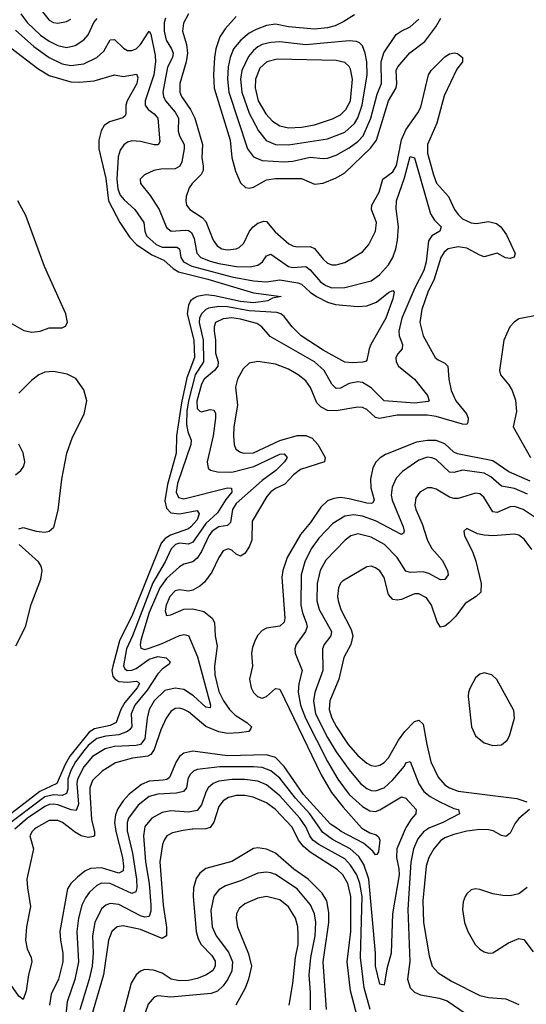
# Model space of a CAD drawing. Header units: inches. Extents: x 1649636 to 1815363, y 506543 to 641975.
# Tile 178 of 256: x 1730255 to 1732584, y 549194 to 553723. Entities that reach past the tile are written whole.
import ezdxf

# ---------------------------------------------------------------- set-up
doc = ezdxf.new("R2010")
doc.units = ezdxf.units.IN
doc.header["$MEASUREMENT"] = 0
doc.layers.add('B7534', color=7, linetype='Continuous')
doc.layers.add('B7535', color=7, linetype='Continuous')

msp = doc.modelspace()

# ---------------------------------------------------------------- linework, layer by layer
at = {"layer": 'B7534', "color": 5}
for points, elevation in [([(1730322.9, 550000), (1730312, 549990), (1730301.8, 549970), (1730317.5, 549910), (1730287.4, 549770), (1730289.7, 549730), (1730304.9, 549644.9), (1730285.2, 549550), (1730281.9, 549490), (1730289.3, 549450), (1730307.5, 549410), (1730310.1, 549390), (1730294.4, 549330), (1730284, 549256), (1730270, 549216.8), (1730250, 549231.2), (1730119.5, 549419.5), (1730069.9, 549509.9), (1730000, 549602.6)], 380), ([(1730694.5, 550000), (1730696.1, 549990), (1730727.9, 549870), (1730732.4, 549830), (1730730, 549808.5), (1730710, 549797.8), (1730630, 549822.1), (1730580.5, 549819.5), (1730553.6, 549806.4), (1730520.4, 549779.6), (1730490.1, 549750), (1730474.9, 549725.1), (1730439.5, 549530), (1730441.8, 549490), (1730453.5, 549430), (1730453.3, 549390), (1730432.6, 549310), (1730399.5, 549240.5), (1730392.1, 549190)], 420), ([(1730748.4, 550000), (1730748.4, 549991.6), (1730773.8, 549890), (1730792.3, 549770), (1730793, 549730), (1730787.8, 549712.2), (1730770, 549703.6), (1730670, 549749.9), (1730630, 549751.2), (1730610, 549741.5), (1730575.7, 549710), (1730556.5, 549683.5), (1730541, 549650), (1730524.8, 549590), (1730517.6, 549530), (1730524.7, 549390), (1730508.6, 549308.6), (1730473.5, 549206.5), (1730460.4, 549090)], 440), ([(1730595.9, 550000), (1730598.2, 549990), (1730598.3, 549970), (1730594.4, 549965.6), (1730570, 549961.9), (1730536.8, 549970), (1730507.1, 549987.1), (1730490.5, 550000)], 380), ([(1730828.1, 550000), (1730823.7, 549970), (1730833.6, 549850), (1730850, 549750), (1730857, 549650), (1730857.1, 549622.9), (1730850, 549599), (1730830, 549595.8), (1730810, 549601.7), (1730710, 549653.3), (1730670, 549657.7), (1730650, 549650.5), (1730630, 549632.9), (1730600.3, 549570), (1730589.4, 549510), (1730592.8, 549430), (1730587.6, 549370), (1730574.4, 549310), (1730531, 549169)], 460), ([(1731047.8, 550000), (1731005.9, 549994.1), (1730957.5, 549982.5), (1730931.3, 549968.7), (1730918.1, 549950), (1730910.8, 549929.2), (1730898.2, 549850), (1730913.9, 549650), (1730930.1, 549549.9), (1730930.1, 549509.9), (1730910, 549497.6), (1730810, 549538.6), (1730730, 549555.6), (1730702.3, 549550), (1730678.4, 549530), (1730662.3, 549490), (1730639.3, 549330), (1730581.9, 549130)], 480), ([(1731813.4, 549110), (1731775.8, 549255.8), (1731760.5, 549390), (1731777.6, 549530), (1731776.8, 549690), (1731763.3, 549750), (1731739.9, 549790), (1731714.8, 549814.8), (1731590, 549894.9), (1731559.9, 549919.9), (1731536.1, 549950), (1731511.2, 550000)], 480), ([(1731865.9, 549170), (1731837.8, 549270), (1731820.9, 549410), (1731829.2, 549690), (1731817.9, 549750), (1731804, 549790), (1731775.1, 549835.1), (1731750, 549863.3), (1731629.4, 549929.4), (1731602.4, 549950), (1731588.1, 549970), (1731574.7, 550000)], 460), ([(1732027.6, 550000), (1731988.9, 549910), (1731986.6, 549870), (1731998.2, 549818.2), (1731999.6, 549790), (1731968.9, 549611.1), (1731962.5, 549430), (1731943, 549357), (1731930, 549282.7), (1731910, 549287.6), (1731890.6, 549370), (1731890.5, 549430), (1731860, 549770), (1731837.1, 549837.1), (1731813.8, 549873.8), (1731774.3, 549910), (1731693.2, 549953.2), (1731646.7, 549986.7), (1731637.4, 550000)], 440), ([(1731835.9, 550000), (1731863.8, 549983.8), (1731893.8, 549973.8), (1731904.7, 549964.7), (1731910, 549948.7), (1731903.8, 549896.2), (1731896.7, 549883.3), (1731890, 549881.7), (1731878.8, 549898.8), (1731835.1, 549935.1), (1731733.3, 549990), (1731718.5, 550000)], 420), ([(1732129.2, 550000), (1732111.7, 549988.3), (1732085, 549955), (1732064.6, 549910), (1732052.5, 549847.5), (1732039.7, 549630), (1732048, 549392), (1732037.7, 549310), (1732050, 549270.3), (1732069.7, 549249.7), (1732098.1, 549238.1), (1732183.3, 549223.3), (1732220.2, 549210), (1732307.9, 549150)], 460), ([(1732519.1, 550000), (1732510, 549982.2), (1732490, 549966.2), (1732470, 549971.4), (1732432.1, 549992.1), (1732410, 549996.4), (1732370, 549997.8), (1732310, 549990.8), (1732250, 549975.6), (1732210, 549959.7), (1732190, 549946.4), (1732158.2, 549910), (1732135.8, 549870), (1732123, 549830), (1732108, 549670), (1732111.6, 549570), (1732136.8, 549416.8), (1732151, 549370), (1732178.7, 549338.7), (1732240.4, 549300.4), (1732370, 549235), (1732410, 549225.4), (1732490, 549219.8), (1732550, 549194)], 480), ([(1731665.6, 549170), (1731650.2, 549390), (1731676.1, 549570), (1731676.3, 549616.3), (1731666, 549670), (1731645.6, 549705.6), (1731580.4, 549770), (1731515.4, 549815.4), (1731430, 549889.9), (1731390, 549908.2), (1731350, 549914), (1731330, 549910.6), (1731230, 549851.5), (1731110, 549818.5), (1731082.2, 549797.8), (1731066.7, 549773.3), (1731054.2, 549730), (1731051.8, 549690), (1731066.3, 549530), (1731075.2, 549495.2), (1731089.2, 549470), (1731138.4, 549418.4), (1731152.9, 549392.9), (1731152.8, 549370), (1731142.1, 549350), (1731113.5, 549330), (1731070, 549313.1), (1731030, 549304.2), (1730990, 549303), (1730950.6, 549310.6), (1730910, 549337), (1730870, 549352.1), (1730830, 549354.3), (1730810, 549347.2), (1730789.7, 549330.3), (1730767.8, 549292.2), (1730730.1, 549150.1)], 520), ([(1731591.3, 549168.7), (1731591.9, 549248.1), (1731584.8, 549330), (1731592.4, 549410), (1731612.4, 549510), (1731615.5, 549570), (1731610.5, 549610.5), (1731592.1, 549652.1), (1731530, 549725.2), (1731430, 549791.4), (1731410, 549799.4), (1731390, 549802), (1731350, 549797.1), (1731270, 549761.7), (1731200.8, 549739.2), (1731170, 549721.4), (1731147.7, 549692.3), (1731133.9, 549626.1), (1731140.1, 549550), (1731158.5, 549510), (1731214.6, 549434.6), (1731233.2, 549390), (1731230, 549347.6), (1731211.5, 549310), (1731190, 549279.5), (1731164.6, 549255.4), (1731135.4, 549244.6), (1730950, 549227.2), (1730890, 549233.2), (1730872.4, 549227.6), (1730844.7, 549195.3), (1730829.5, 549150)], 540), ([(1732587.6, 549732.4), (1732550, 549703.2), (1732510, 549693.9), (1732475.6, 549695.6), (1732430, 549702.9), (1732370, 549723.1), (1732350, 549725.6), (1732330, 549720.4), (1732310, 549702.6), (1732303, 549690), (1732294.2, 549665.8), (1732290.1, 549630), (1732300.1, 549570), (1732315.5, 549530), (1732349.4, 549470), (1732370, 549447.6), (1732390, 549435.2), (1732410, 549430.2), (1732430, 549431.8), (1732502.2, 549477.8), (1732550, 549497.4), (1732572.3, 549492.3), (1732616.1, 549436.1)], 520), ([(1731494.2, 549190), (1731510.3, 549290), (1731522.2, 549410), (1731534.2, 549470), (1731535.4, 549515.4), (1731533.5, 549550), (1731523.2, 549590), (1731490, 549643.2), (1731450, 549674.6), (1731390, 549689.9), (1731350, 549682.6), (1731290, 549656.8), (1731264.3, 549635.7), (1731251, 549610), (1731249.4, 549590), (1731255.7, 549550), (1731305.8, 549425.8), (1731319.8, 549370), (1731307.1, 549310), (1731290.8, 549269.2), (1731247.8, 549190)], 560)]:
    msp.add_lwpolyline(points, dxfattribs=dict(at, elevation=elevation))
at = {"layer": 'B7535', "color": 5}
for points, elevation in [([(1730924.2, 553730), (1730918.2, 553710), (1730918.6, 553670), (1730928, 553630), (1730953.3, 553590), (1730960.3, 553570), (1730956.7, 553550), (1730934.2, 553505.8), (1730912, 553390), (1730915, 553370), (1730925.1, 553350), (1730970, 553298.3), (1730984.4, 553270), (1730983.9, 553210), (1730988.6, 553190), (1731010.1, 553150), (1731011.5, 553130), (1731000.4, 553070), (1730990.9, 553049.1), (1730970, 553037.2), (1730903.6, 553036.4), (1730870.7, 553030), (1730828.2, 553010), (1730809, 552990), (1730810.3, 552970), (1730855.1, 552915.1), (1730895.7, 552850), (1730930, 552766.9), (1730950.7, 552750.7), (1731014.8, 552754.8), (1731030, 552753.5), (1731044.1, 552744.1), (1731056.5, 552716.5), (1731068.8, 552650), (1731087.3, 552630), (1731130, 552612.5), (1731170, 552602.5), (1731251.6, 552588.4), (1731313.8, 552586.2), (1731350, 552593.9), (1731370.7, 552609.3), (1731390, 552636.5), (1731410, 552644.3), (1731490, 552588.1), (1731510, 552583.1), (1731570, 552587.5), (1731590, 552572.4), (1731637.3, 552517.3), (1731661.5, 552501.5), (1731690, 552490.6), (1731750, 552491.5), (1731870, 552522.4), (1731909, 552550), (1731950, 552595.2), (1731969.9, 552630), (1731983.2, 552670), (1731991.8, 552710), (1731996.8, 552770), (1731986.1, 552853.9), (1731987.6, 552890), (1732023.7, 552996.2), (1732050, 553094.4), (1732070, 553088.7), (1732143.4, 552830), (1732161.8, 552801.8), (1732193, 552770), (1732186.3, 552750), (1732150.1, 552729.9), (1732133.7, 552706.3), (1732123.1, 552610), (1732113.1, 552570), (1732070.7, 552490), (1732011.1, 552350), (1731997.9, 552290), (1731999, 552270), (1732014.6, 552230), (1732013.8, 552210), (1731992.8, 552187.2), (1731984.2, 552170), (1731984.8, 552150), (1731996.4, 552130), (1732070.2, 552070), (1732130, 551995.2), (1732137.3, 551970), (1732132.7, 551967.3), (1732070, 551960.1), (1731930, 551969.9), (1731870, 552030.3), (1731830, 552053.9), (1731810, 552057.8), (1731770.1, 552049.9), (1731730, 552028.8), (1731710, 552027.6), (1731690, 552046.8), (1731654.5, 552110), (1731610.5, 552150), (1731406.8, 552266.8), (1731368.1, 552310), (1731345.5, 552325.5), (1731270, 552346.1), (1731230, 552351.7), (1731190, 552347.4), (1731155.5, 552330), (1731148.7, 552311.3), (1731149.3, 552290.7), (1731155, 552250), (1731154.4, 552190), (1731167.2, 552150), (1731165.3, 552130), (1731149.8, 552110.2), (1731103.3, 552070), (1731090, 552046.6), (1731068.4, 551968.4), (1731070, 551934.4), (1731082.6, 551922.6), (1731090, 551919.1), (1731131, 551931), (1731147.3, 551927.3), (1731154.2, 551914.2), (1731155.1, 551890), (1731144.6, 551810), (1731116.8, 551690), (1731121.2, 551661.2), (1731131.6, 551651.6), (1731163.4, 551643.4), (1731230, 551642.4), (1731331.5, 551668.5), (1731450, 551724.4), (1731470, 551725.8), (1731484.6, 551710), (1731472.5, 551690), (1731432.9, 551650), (1731370, 551603.6), (1731250, 551497.4), (1731232.8, 551470), (1731223.1, 551410), (1731210, 551397.2), (1731170, 551390.3), (1731139.2, 551370), (1731123.8, 551350), (1731090, 551276.7), (1731070, 551245.9), (1731050, 551230.4), (1731010, 551218.6), (1730990, 551206.7), (1730930, 551153.4), (1730899.1, 551110), (1730850, 550996.1), (1730811.5, 550870), (1730807.8, 550847.8), (1730811.9, 550831.9), (1730830, 550826.6), (1730850, 550832.4), (1730910, 550853.8), (1730990, 550891.5), (1731010, 550895.4), (1731030.1, 550890.1), (1731072.7, 550792.7), (1731132.2, 550570), (1731130, 550558), (1731110, 550560.6), (1731053.5, 550613.5), (1731010, 550641.7), (1730970, 550648.9), (1730922.3, 550637.7), (1730873.4, 550590), (1730850.6, 550550), (1730840.7, 550510), (1730830, 550415.4), (1730810.7, 550390), (1730790, 550385.2), (1730690, 550379.6), (1730648.3, 550370), (1730590, 550333.6), (1730550, 550286), (1730520.8, 550230), (1730518, 550210), (1730525.3, 550114.7), (1730514, 550086), (1730490.7, 550089.3), (1730430, 550111.7), (1730410, 550115.3), (1730390, 550112.8), (1730370, 550104.6), (1730289.9, 550050.1), (1730232.9, 550000)], 360), ([(1730259.2, 553750), (1730288.3, 553710), (1730350, 553652.5), (1730390, 553624.1), (1730430, 553604.2), (1730470, 553595.2), (1730510, 553604.6), (1730550, 553630.9), (1730570, 553654), (1730595.5, 553710), (1730611.3, 553728.7)], 360), ([(1730359.6, 553759.6), (1730390, 553722), (1730410, 553710.9), (1730430, 553707), (1730470, 553714.6), (1730490, 553725.4)], 380), ([(1731030.6, 553750), (1731008.2, 553708.2), (1731003.6, 553670), (1731021.4, 553610), (1731026.6, 553570), (1731020.4, 553530), (1730991.6, 553430), (1730990.4, 553390), (1730997.8, 553370), (1731039.7, 553310), (1731059.7, 553270), (1731095.3, 553150), (1731092.7, 553090), (1731098.4, 553050), (1731097.8, 553030), (1731089.1, 553010.9), (1731047.7, 552970), (1731033.8, 552950), (1731019.4, 552910), (1731018.3, 552890), (1731022.2, 552870), (1731036.5, 552850), (1731093.9, 552813.9), (1731110, 552795.5), (1731143.6, 552710), (1731162.7, 552682.7), (1731184.2, 552670), (1731210, 552664.9), (1731250, 552669.1), (1731264.2, 552675.8), (1731284.9, 552695.1), (1731311.6, 552750), (1731328.2, 552770), (1731350, 552787.5), (1731376.7, 552796.7), (1731390, 552794.8), (1731428.4, 552748.4), (1731492.6, 552692.6), (1731510, 552682.5), (1731530, 552678.1), (1731590, 552680.1), (1731610, 552671.2), (1731650, 552622.5), (1731670, 552604), (1731690, 552595.5), (1731710, 552595.3), (1731750, 552605.9), (1731830, 552655.6), (1731859.4, 552690), (1731890.5, 552750), (1731894.7, 552790), (1731872.2, 552850), (1731874.1, 552870), (1731907.6, 552930), (1731923.7, 552990), (1731970, 553023.8), (1731987, 553053), (1732010, 553171.5), (1732030, 553217.1), (1732085.2, 553294.8), (1732098.8, 553321.2), (1732133.5, 553470), (1732145.9, 553490), (1732210, 553552.3), (1732230, 553566.3), (1732251.5, 553571.5), (1732267.2, 553567.2), (1732290.4, 553550), (1732290.5, 553530), (1732263.9, 553496.1), (1732206.3, 553373.7), (1732172.8, 553247.2), (1732129.5, 553150), (1732129.2, 553110), (1732156.4, 553010), (1732171.4, 552971.4), (1732226, 552910), (1732253.4, 552850), (1732270, 552826.7), (1732290, 552808), (1732330, 552788.4), (1732354.2, 552785.8), (1732410, 552795.4), (1732446.7, 552786.7), (1732466, 552770), (1732493.2, 552733.2), (1732532.4, 552647.6), (1732528.7, 552631.3), (1732510, 552624.8), (1732488, 552628), (1732450, 552649.8), (1732390, 552633.1), (1732370, 552639.6), (1732310, 552673.2), (1732270, 552678.2), (1732225, 552670), (1732205.7, 552654.3), (1732190.7, 552630), (1732160.8, 552530), (1732131, 552470), (1732103.3, 552390), (1732094.6, 552330), (1732109.1, 552270), (1732164.1, 552170), (1732178.3, 552158.3), (1732210, 552143.8), (1732223.8, 552130), (1732227.2, 552070), (1732237.9, 552017.9), (1732260.3, 551970), (1732308.7, 551910), (1732316.5, 551890), (1732315.2, 551870), (1732310, 551861.5), (1732290, 551862.6), (1732170, 551898.9), (1732130, 551904.6), (1731990, 551904.4), (1731909.2, 551889.2), (1731890, 551893.4), (1731850, 551930.6), (1731830, 551940.2), (1731810, 551941.1), (1731710, 551924), (1731670, 551926.3), (1731640.6, 551940.6), (1731621.3, 551961.3), (1731591.5, 552031.5), (1731570, 552062.9), (1731535.3, 552090), (1731490, 552115.6), (1731430, 552138.4), (1731348.8, 552151.2), (1731310, 552143.5), (1731282.1, 552117.9), (1731255.5, 552070), (1731246.3, 552033.7), (1731255.5, 551950), (1731238.9, 551850), (1731237.6, 551810), (1731240.8, 551770), (1731248, 551748), (1731270, 551733.4), (1731284, 551730), (1731330, 551730.6), (1731450, 551787.2), (1731530, 551810.1), (1731570, 551810.7), (1731598.7, 551798.7), (1731625.5, 551770), (1731659.5, 551710), (1731656.3, 551690), (1731545.8, 551654.2), (1731514.1, 551630), (1731473.7, 551586.3), (1731430, 551566.7), (1731410, 551552.2), (1731390.4, 551529.6), (1731323, 551417), (1731321.2, 551330), (1731310, 551298.8), (1731290, 551267.6), (1731270, 551255.6), (1731250, 551265.4), (1731230, 551283.5), (1731213.2, 551290), (1731190, 551280.5), (1731170, 551249.7), (1731137.7, 551182.3), (1731104.1, 551135.9), (1731082.9, 551117.1), (1731050, 551099.3), (1731030, 551095.5), (1730990, 551100.6), (1730970, 551096.5), (1730945.2, 551070), (1730928.1, 551030), (1730923.6, 551003.6), (1730930, 550982.6), (1730950, 550985.4), (1731010, 551011.3), (1731050, 551013.6), (1731101, 551001), (1731140.2, 550970), (1731150.1, 550950), (1731153, 550890), (1731162.1, 550842.1), (1731150.4, 550749.6), (1731151.4, 550710), (1731170, 550632.8), (1731191.3, 550590), (1731218.9, 550550), (1731244.8, 550524.8), (1731298.4, 550490), (1731320.6, 550470), (1731317.2, 550462.8), (1731307.4, 550450), (1731263.5, 550443.5), (1731210, 550440.5), (1731170, 550447.8), (1731110, 550471.8), (1731030, 550539.4), (1731010, 550550.9), (1730990, 550557.1), (1730970, 550554.7), (1730950, 550541.1), (1730927.5, 550510), (1730903.1, 550456.9), (1730873.6, 550366.4), (1730857.1, 550342.9), (1730844.1, 550335.9), (1730773.4, 550326.6), (1730695.2, 550304.8), (1730633, 550267), (1730590, 550223.7), (1730576.9, 550190), (1730577, 550170), (1730585.2, 550045.2), (1730595.9, 550000)], 380), ([(1731250, 553738), (1731198.8, 553681.2), (1731175.5, 553644.5), (1731156.5, 553590), (1731150.7, 553550), (1731145.9, 553470), (1731149.1, 553409.1), (1731222.4, 553170), (1731230.1, 553090), (1731247.3, 553027.3), (1731270, 552973.6), (1731292.1, 552952.1), (1731310, 552948.1), (1731330, 552953.3), (1731390, 552987), (1731430, 552993.1), (1731550, 552993.7), (1731610, 552967.2), (1731650, 552970.9), (1731710, 552995.8), (1731750, 553019.2), (1731867.9, 553132.1), (1731895, 553170), (1731949.9, 553349.9), (1731984.9, 553410), (1731988.4, 553430), (1731984.9, 553490), (1731993.2, 553506.8), (1732048.3, 553571.7), (1732117.4, 553622.6), (1732167.2, 553690), (1732190.8, 553730)], 420), ([(1731794.4, 553745.6), (1731744.9, 553715.1), (1731704.3, 553695.7), (1731670, 553686.3), (1731610, 553679.7), (1731490, 553689.9), (1731430, 553703.5), (1731390, 553696.7), (1731341.3, 553678.7), (1731310, 553661.3), (1731270.6, 553629.4), (1731238.2, 553590), (1731222.2, 553550), (1731213, 553507), (1731209.5, 553450), (1731216.2, 553390), (1731301.3, 553130), (1731330, 553092.2), (1731370, 553075.5), (1731470, 553069), (1731510, 553073.2), (1731590, 553091.5), (1731650, 553084.5), (1731670, 553087.2), (1731710, 553100.8), (1731770, 553133.8), (1731810, 553163.4), (1731834.2, 553190), (1731869, 553270), (1731898.6, 553381.4), (1731918.5, 553430), (1731916.2, 553530), (1731929, 553571), (1731985.1, 553654.9), (1732008.8, 553671.2), (1732050, 553690.2), (1732090, 553725.6)], 440), ([(1730235.4, 553675.4), (1730320, 553600), (1730390, 553550.1), (1730450, 553520.6), (1730490, 553512.3), (1730550, 553520.8), (1730609.8, 553550), (1730641.1, 553578.9), (1730670, 553630.2), (1730690, 553632.8), (1730731.8, 553591.8), (1730750, 553581.7), (1730770, 553581.3), (1730790, 553588.7), (1730810.6, 553609.4), (1730850, 553671), (1730856.9, 553656.9), (1730878, 553558), (1730879.2, 553530), (1730870.8, 553469.2), (1730831.9, 553350), (1730831.3, 553330), (1730845.1, 553310), (1730872.3, 553290), (1730889, 553270), (1730898.6, 553161.4), (1730891.5, 553148.5), (1730872.7, 553147.3), (1730810, 553163.2), (1730770, 553165.6), (1730750, 553159.4), (1730732.7, 553147.3), (1730716.1, 553123.9), (1730706.6, 553093.4), (1730700.6, 552990), (1730705.9, 552945.9), (1730716.9, 552916.9), (1730734.2, 552894.2), (1730784.7, 552850), (1730824.6, 552790), (1730829.6, 552750), (1730837.3, 552730), (1730881.9, 552690), (1730910, 552677.7), (1730977.7, 552677.7), (1730989.2, 552669.2), (1730995.4, 552630), (1731007.2, 552610), (1731046.4, 552590), (1731230, 552541), (1731330, 552521.8), (1731390, 552517.5), (1731450, 552527.6), (1731532.9, 552512.9), (1731550, 552506.9), (1731589.5, 552469.5), (1731619, 552450), (1731670, 552424), (1731706.5, 552413.5), (1731810, 552404.1), (1731850, 552406.5), (1731895.3, 552424.7), (1731950, 552469), (1731970, 552478), (1731976.5, 552470), (1731970, 552439.5), (1731938.3, 552350), (1731869.4, 552230), (1731860.9, 552210), (1731850, 552157.2), (1731847.4, 552152.6), (1731831.7, 552148.3), (1731784.9, 552144.9), (1731750, 552148.4), (1731650, 552202.7), (1731548.2, 552270), (1731506.7, 552310), (1731470, 552357.8), (1731455.6, 552370), (1731436.8, 552376.8), (1731310, 552383.9), (1731210, 552402.6), (1731170, 552404.2), (1731123.3, 552396.7), (1731110, 552389.9), (1731090.5, 552370), (1731081.2, 552350), (1731079.5, 552330), (1731097.5, 552250), (1731100.3, 552150), (1731061.8, 552090), (1731030, 551970), (1731023.1, 551923.1), (1731021.2, 551861.2), (1731027.6, 551827.6), (1731043.6, 551790), (1731041.7, 551770), (1730980.6, 551590), (1730973.8, 551550), (1730985.4, 551525.4), (1731010, 551518.9), (1731209.4, 551569.4), (1731227.8, 551567.8), (1731230.1, 551550.1), (1731202.9, 551517.1), (1731164.3, 551455.7), (1731110, 551405.9), (1731050, 551320.3), (1731030, 551311.3), (1730990, 551315.9), (1730970.2, 551310), (1730950.9, 551290), (1730923.6, 551230), (1730866.3, 551133.7), (1730772.8, 550890), (1730744.9, 550830), (1730731.4, 550751.4), (1730738.2, 550738.2), (1730749.2, 550730), (1730770, 550731.4), (1730790, 550739.6), (1730850, 550782), (1730890, 550794.2), (1730928.4, 550788.4), (1730946.2, 550770), (1730941.4, 550758.6), (1730910, 550736.7), (1730890, 550715), (1730841.2, 550638.8), (1730784.1, 550570), (1730767.3, 550530), (1730770.1, 550470), (1730761.6, 550458.4), (1730750.9, 550449.1), (1730710, 550433.8), (1730650, 550428), (1730610, 550416.7), (1730570, 550385), (1730550, 550360.4), (1730510.8, 550310), (1730489.7, 550270), (1730476.6, 550230), (1730475.7, 550184.3), (1730470, 550164.2), (1730450, 550155.4), (1730410, 550158.4), (1730370, 550148.3), (1730187.4, 550010)], 340), ([(1730213.6, 553593.6), (1730338.3, 553498.3), (1730390, 553466.6), (1730490, 553437.9), (1730530, 553435.6), (1730597.4, 553442.6), (1730690, 553470.2), (1730730, 553462.9), (1730792.2, 553472.2), (1730797, 553457), (1730793, 553430), (1730748.2, 553350), (1730742, 553330), (1730743.2, 553290), (1730738.9, 553281.1), (1730728.2, 553271.8), (1730666.9, 553253.1), (1730643.7, 553236.3), (1730628.5, 553211.5), (1730618.5, 553170), (1730619.2, 553130), (1730650, 552993.1), (1730662.3, 552890), (1730715.6, 552790), (1730761.5, 552721.5), (1730790.9, 552690), (1730862.1, 552642.1), (1730917.3, 552617.3), (1730959.6, 552579.6), (1730984.3, 552564.3), (1731119.8, 552530), (1731330, 552467), (1731456, 552450), (1731417.3, 552442.7), (1731394.9, 552430), (1731330, 552420.9), (1731270, 552427), (1731150, 552453.4), (1731110, 552457.3), (1731070, 552450.3), (1731056.9, 552443.1), (1731039.8, 552430), (1731031.1, 552410), (1731025.2, 552370), (1731054.8, 552250), (1731058.2, 552170), (1731023.3, 552076.7), (1730998.3, 551961.7), (1730974.9, 551810), (1730973.4, 551730), (1730934.3, 551585.7), (1730921.9, 551510), (1730930, 551475.9), (1730950, 551455.8), (1730990, 551450.1), (1731070, 551466), (1731080.4, 551450), (1731070, 551423.4), (1731041.3, 551390), (1731030, 551381.6), (1730947.7, 551352.3), (1730923, 551337), (1730904.7, 551315.3), (1730773, 550987), (1730713.8, 550866.2), (1730682.2, 550750), (1730678.7, 550730), (1730683, 550703), (1730691.3, 550691.3), (1730710, 550679.9), (1730750, 550676.3), (1730790, 550680.1), (1730798.3, 550678.3), (1730805.5, 550670), (1730794.2, 550650), (1730737.4, 550582.6), (1730718.9, 550550), (1730697.6, 550490), (1730670, 550476.7), (1730598.3, 550461.7), (1730573.3, 550446.7), (1730484.9, 550335.1), (1730463.3, 550296.7), (1730425.4, 550210), (1730346.5, 550173.5), (1730166.1, 550033.9)], 320), ([(1730210, 552330.2), (1730274.1, 552294.1), (1730310, 552286), (1730348.8, 552291.2), (1730390, 552306.4), (1730450, 552306.2), (1730465.8, 552314.2), (1730474.8, 552330), (1730467.2, 552370), (1730368.5, 552588.5), (1730282.1, 552822.1), (1730246.5, 552890)], 320), ([(1732670.1, 552369.9), (1732550, 552347.2), (1732528.1, 552331.9), (1732508.4, 552310), (1732481.1, 552250), (1732460.8, 552110), (1732464.6, 552090), (1732503.7, 552043.7), (1732518.4, 552018.4), (1732533.5, 551973.5), (1732538.2, 551921.8), (1732522.8, 551850), (1732602.5, 551710)], 420), ([(1730250, 551380.9), (1730270, 551386.9), (1730330.1, 551370.1), (1730370, 551366.9), (1730390, 551371), (1730410.9, 551389.1), (1730432.2, 551467.8), (1730448.2, 551610), (1730470.9, 551729.1), (1730497.3, 551802.7), (1730550.9, 551909.1), (1730563.9, 551970), (1730550, 552020.5), (1730513.4, 552073.4), (1730473.3, 552093.3), (1730410, 552105.9), (1730370, 552102), (1730342.8, 552090), (1730310, 552065.4), (1730250, 552006)], 320), ([(1732601.2, 551601.2), (1732504.1, 551644.1), (1732430, 551693.8), (1732267.1, 551727.1), (1732250, 551734.5), (1732210, 551772.1), (1732170, 551787.2), (1732130, 551788.2), (1732079.1, 551780.9), (1731937.1, 551722.9), (1731911.9, 551708.1), (1731892, 551688), (1731878.5, 551661.5), (1731867, 551610), (1731869, 551570), (1731885.1, 551514.9), (1731878.3, 551501.7), (1731870, 551497.7), (1731850, 551499.4), (1731770, 551519.8), (1731730, 551525.2), (1731698.7, 551521.3), (1731670.1, 551509.9), (1731638.8, 551481.2), (1731591.2, 551410), (1731545.1, 551354.9), (1731484.5, 551250), (1731463.8, 551190), (1731460.1, 551159.9), (1731473.9, 550970), (1731470, 550952), (1731450, 550933.8), (1731390, 550923.9), (1731370, 550913.7), (1731350, 550892.7), (1731337.2, 550870), (1731324.2, 550835.8), (1731320.5, 550810), (1731324.3, 550750), (1731311.9, 550690), (1731318.1, 550650), (1731330, 550628.6), (1731347.9, 550610), (1731370, 550602.9), (1731390, 550609.5), (1731430, 550646.3), (1731450, 550643.8), (1731641.4, 550250), (1731688.7, 550168.7), (1731741.2, 550101.2), (1731825.8, 550005.8), (1731835.9, 550000)], 420), ([(1730235.1, 551630), (1730260.5, 551650), (1730273.3, 551670), (1730278, 551690), (1730271, 551731), (1730251, 551771)], 340), ([(1732590, 551540.5), (1732530, 551567.4), (1732470, 551577.9), (1732421, 551621), (1732390, 551637.5), (1732290, 551651.2), (1732250, 551639.9), (1732230, 551642.1), (1732170, 551700.2), (1732150, 551708.8), (1732130, 551710.4), (1732090, 551697.6), (1732014.6, 551645.4), (1731985.9, 551614.1), (1731967.5, 551572.5), (1731962.9, 551537.1), (1731966.9, 551513.1), (1732017.9, 551390), (1732022.9, 551370), (1732019, 551361), (1732010, 551355), (1731890, 551417.9), (1731830, 551439.4), (1731790, 551445.3), (1731750, 551439.4), (1731694.2, 551405.8), (1731630, 551337.9), (1731595, 551290), (1731565, 551230), (1731549.3, 551170), (1731547.6, 551030), (1731554.4, 550994.4), (1731572.4, 550950), (1731575.7, 550930), (1731568.9, 550910), (1731525.1, 550850), (1731519.4, 550830), (1731520.5, 550810), (1731552.7, 550730), (1731537.8, 550670), (1731535.6, 550630), (1731545.6, 550570), (1731568.5, 550510), (1731670, 550311.3), (1731717.5, 550230), (1731770, 550159.1), (1731830, 550103.9), (1731864.4, 550084.4), (1731890, 550082), (1731910, 550088.8), (1732010, 550149.4), (1732030, 550142.3), (1732077.7, 550090), (1732075.8, 550070), (1732054.3, 550045.7), (1732031.3, 550008.7), (1732027.6, 550000)], 440), ([(1732629.2, 551430), (1732570, 551470.4), (1732530, 551484.5), (1732510, 551483.4), (1732450, 551456.3), (1732430, 551460.3), (1732387.9, 551527.9), (1732370, 551542.5), (1732350, 551546.2), (1732270, 551520.5), (1732250, 551521.1), (1732230, 551527.9), (1732170, 551563.2), (1732150, 551570.7), (1732130, 551570.7), (1732094.3, 551550), (1732075.5, 551524.5), (1732070.9, 551490), (1732075.9, 551470), (1732104.9, 551404.9), (1732130, 551328.1), (1732150, 551291), (1732197, 551237), (1732222.2, 551190), (1732224.2, 551170), (1732210, 551147.7), (1732190, 551146.2), (1732135.4, 551175.4), (1732110, 551183.2), (1732050, 551180.2), (1732030, 551186.3), (1731989.4, 551250), (1731931.3, 551310), (1731870, 551343.7), (1731810, 551357.9), (1731777.8, 551350), (1731751.2, 551328.8), (1731662.5, 551237.5), (1731636.1, 551190), (1731621.6, 551130), (1731620.5, 551050), (1731631.4, 551010), (1731687.8, 550910), (1731685.3, 550890), (1731654.8, 550850), (1731647.1, 550830), (1731648.3, 550730), (1731611, 550629), (1731605.3, 550590), (1731615.1, 550530), (1731670, 550422.4), (1731710, 550355.5), (1731770, 550273), (1731821.5, 550210), (1731850, 550186.6), (1731870, 550178.1), (1731890, 550175.9), (1731930, 550190.1), (1731970, 550226.7), (1732023.1, 550290), (1732030, 550304.4), (1732050, 550311.7), (1732090, 550208.2), (1732112.6, 550172.6), (1732142.3, 550150), (1732185.8, 550125.8), (1732250, 550095), (1732272.7, 550090), (1732277, 550070), (1732200.2, 550030), (1732135.7, 550004.3), (1732129.2, 550000)], 460), ([(1732610, 551287), (1732574.7, 551334.7), (1732550, 551352.7), (1732530, 551357.4), (1732430, 551349.9), (1732390, 551351.9), (1732359.2, 551359.2), (1732310, 551383.7), (1732296.3, 551370), (1732299.5, 551350), (1732336.5, 551276.5), (1732352.1, 551232.1), (1732376.8, 551130), (1732374.8, 551090), (1732354, 551070), (1732302.3, 551037.7), (1732259.7, 550980.3), (1732230, 550951.4), (1732210, 550934.2), (1732190, 550928.8), (1732173.3, 550953.3), (1732148.2, 551030), (1732124.6, 551064.6), (1732090, 551083.2), (1732070, 551083.2), (1732010, 551057.1), (1731990, 551053.9), (1731970, 551057.1), (1731950, 551079.7), (1731930, 551157.7), (1731910, 551187.6), (1731890, 551202.8), (1731870, 551209.8), (1731850, 551207.2), (1731738.5, 551141.5), (1731729, 551131), (1731720.6, 551110), (1731715.9, 551070), (1731718.3, 551050), (1731730.8, 551010), (1731778.8, 550918.8), (1731786.8, 550890), (1731776.6, 550850), (1731744.8, 550790), (1731722.3, 550690), (1731680.1, 550590), (1731677.2, 550550), (1731689.7, 550510), (1731711.4, 550470), (1731765.3, 550390), (1731810, 550338.1), (1731850, 550303.5), (1731870, 550292.6), (1731890, 550289.5), (1731910, 550294.4), (1731930, 550306.4), (1731950, 550328.1), (1731995.6, 550410), (1732024.8, 550450), (1732070, 550495.1), (1732090, 550501.6), (1732110, 550482.4), (1732125.8, 550390), (1732145.5, 550310), (1732178.7, 550238.7), (1732210, 550203.8), (1732230.2, 550190), (1732270, 550174.5), (1732540.6, 550140.6), (1732586.4, 550126.4)], 480), ([(1730236.8, 550843.2), (1730280.8, 550930), (1730306.9, 551033.1), (1730351.9, 551150), (1730358.6, 551190), (1730353.6, 551210), (1730340.3, 551230), (1730251.6, 551310)], 320), ([(1731718.5, 550000), (1731683.5, 550023.5), (1731560.2, 550160.2), (1731470, 550288.8), (1731430, 550328.9), (1731390, 550341.3), (1731210, 550337.9), (1731050, 550358.9), (1731010, 550349.9), (1730990, 550333.8), (1730973.8, 550310), (1730942.6, 550237.4), (1730931.1, 550228.9), (1730914.4, 550225.6), (1730850, 550221.4), (1730814.1, 550205.9), (1730758.4, 550161.6), (1730730, 550129.9), (1730706.2, 550093.8), (1730694.8, 550065.2), (1730689.8, 550030), (1730694.5, 550000)], 420), ([(1731637.4, 550000), (1731588.7, 550070), (1731521.9, 550141.9), (1731450, 550234), (1731410, 550268.4), (1731370, 550283.3), (1731330, 550286.2), (1731174, 550286), (1731070, 550274.2), (1731053.7, 550266.3), (1731037.5, 550250), (1731028.1, 550230), (1731021, 550190), (1731007.5, 550172.5), (1730975.1, 550164.9), (1730890, 550161.6), (1730850, 550149.9), (1730799.1, 550110), (1730754.6, 550050), (1730748.4, 550030), (1730748.4, 550000)], 440), ([(1731574.7, 550000), (1731570.2, 550010.2), (1731542.5, 550050), (1731450, 550153.8), (1731390, 550204.6), (1731350, 550220.3), (1731290, 550228.3), (1731230, 550228.3), (1731170, 550220.3), (1731144.3, 550210), (1731121, 550190), (1731109.7, 550170.3), (1731090, 550111.7), (1731070, 550085.8), (1731030, 550078.3), (1730950, 550084.3), (1730910, 550075.9), (1730861.7, 550050), (1730830, 550012.8), (1730828.1, 550000)], 460), ([(1731511.2, 550000), (1731506.2, 550010), (1731430, 550090.8), (1731390, 550120.6), (1731327.8, 550147.8), (1731290, 550154.9), (1731250, 550154.8), (1731214.8, 550145.2), (1731190, 550130.5), (1731170, 550104.5), (1731147.2, 550032.8), (1731130, 550008.3), (1731110, 550001), (1731050, 550000.3), (1731047.8, 550000)], 480), ([(1732598.5, 550090), (1732550, 550049), (1732533, 550027), (1732519.1, 550000)], 480), ([(1730490.5, 550000), (1730451.6, 550030), (1730430, 550039.6), (1730390, 550039.6), (1730330, 550006.5), (1730322.9, 550000)], 380)]:
    msp.add_lwpolyline(points, dxfattribs=dict(at, elevation=elevation))
for points, elevation in [([(1731770, 553625.8), (1731570, 553608.1), (1731450, 553621), (1731410, 553619), (1731370, 553609), (1731350, 553598), (1731330, 553582), (1731306.5, 553553.5), (1731276.4, 553490), (1731269.1, 553450), (1731276.5, 553390), (1731310, 553293.8), (1731352.7, 553212.7), (1731388.2, 553168.2), (1731430, 553148.8), (1731490, 553147.7), (1731670, 553176.2), (1731750, 553206.6), (1731794.6, 553245.4), (1731810, 553271.8), (1731829.1, 553330), (1731852.5, 553470), (1731850, 553529.2), (1731842.6, 553570), (1731830, 553603.1), (1731816.4, 553616.4), (1731802.5, 553622.5)], 460), ([(1731437.9, 553542.1), (1731390.7, 553529.3), (1731359.2, 553500.8), (1731339.3, 553450), (1731337.5, 553410), (1731351.5, 553350), (1731385.7, 553290), (1731416.8, 553256.8), (1731450, 553235.4), (1731490, 553226.1), (1731550, 553229.3), (1731610, 553239.5), (1731692.5, 553267.5), (1731730, 553286.6), (1731754.5, 553310), (1731774.8, 553350), (1731784.5, 553450), (1731775.7, 553495.7), (1731768.9, 553508.9), (1731750, 553525.8), (1731710, 553535.4)], 480), ([(1732390, 550718.9), (1732370, 550713), (1732350, 550695.6), (1732325, 550650), (1732318.8, 550630), (1732316, 550610), (1732331.3, 550470), (1732350.3, 550430), (1732390, 550397.3), (1732430, 550384.2), (1732470, 550387.8), (1732495.6, 550410), (1732506, 550430), (1732529.6, 550510), (1732525.8, 550545.8), (1732448.7, 550688.7), (1732426, 550710)], 520)]:
    msp.add_lwpolyline(points, close=True, dxfattribs=dict(at, elevation=elevation))

doc.saveas('drawing.dxf')
